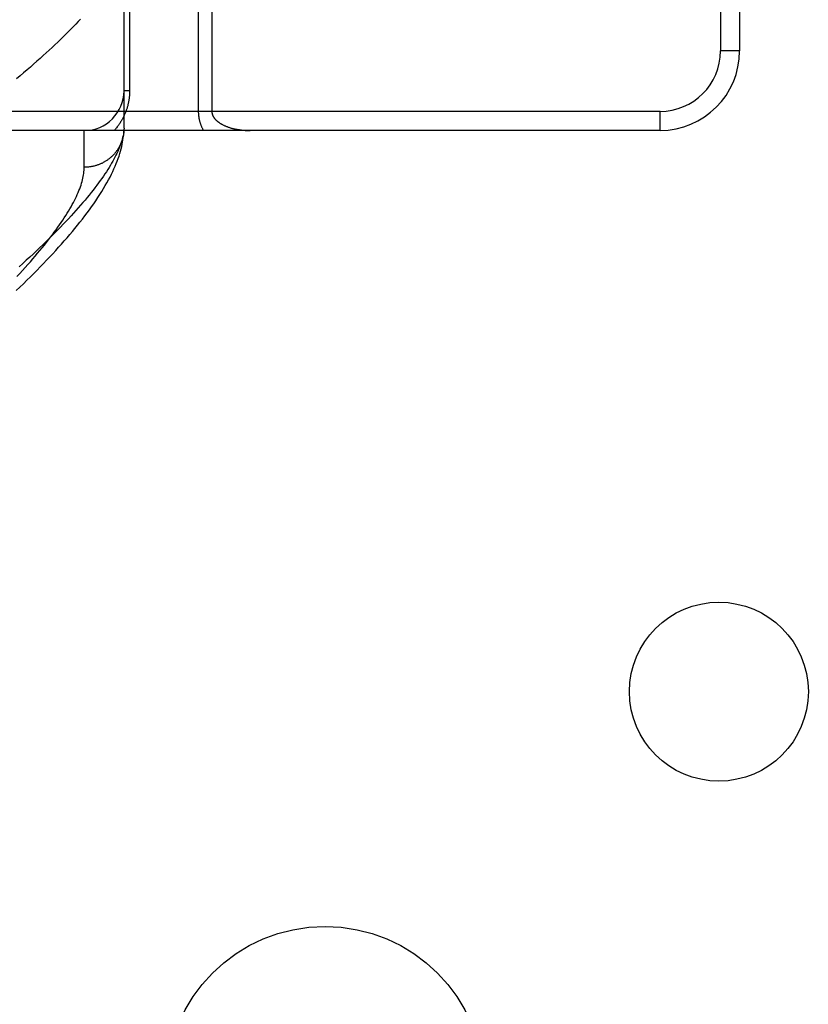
# Model space of a CAD drawing. Header units: inches. Extents: x 0 to 283, y 0 to 183.
# Tile 42 of 256: x 55.67 to 56.91, y 56.07 to 57.62. Entities that reach past the tile are written whole.
import ezdxf

# ---------------------------------------------------------------- set-up
doc = ezdxf.new("R2010")
doc.units = ezdxf.units.IN
doc.header["$LTSCALE"] = 15.583333
doc.header["$MEASUREMENT"] = 0
doc.linetypes.add('HIDDEN', pattern=[0.2, 0.1, -0.1])
doc.layers.add('LEFTHAND_DOOR_ASSEMBLY', color=7, linetype='CONTINUOUS')
doc.layers.add('SUBPANEL', color=7, linetype='CONTINUOUS')

msp = doc.modelspace()

# ---------------------------------------------------------------- linework, layer by layer
at = {"layer": 'LEFTHAND_DOOR_ASSEMBLY', "color": 8, "linetype": 'HIDDEN'}
for p, q in [((56.7756, 58.322), (56.7756, 57.572)), ((56.8056, 58.322), (56.8056, 57.572)), ((55.8386, 57.4504), (55.8386, 57.7907)), ((55.8474, 57.7907), (55.8474, 57.5095)), ((55.9553, 57.749), (55.9553, 57.477)), ((55.9765, 57.7256), (55.9765, 57.477)), ((56.8056, 57.572), (56.7756, 57.572)), ((55.8474, 57.5095), (55.8386, 57.5095)), ((56.6806, 57.477), (55.5886, 57.477)), ((56.6806, 57.447), (56.6806, 57.477)), ((56.6806, 57.447), (55.6186, 57.447)), ((55.7761, 57.3892), (55.7761, 57.447)), ((55.8386, 57.4504), (55.8385, 57.448))]:
    msp.add_line(p, q, dxfattribs=at)
for points in [[(55.7702, 57.6218), (55.7666, 57.618), (55.7629, 57.6141), (55.7591, 57.6102), (55.7552, 57.6063), (55.7513, 57.6023), (55.7472, 57.5982), (55.7431, 57.5942), (55.7388, 57.59), (55.7345, 57.5859), (55.7301, 57.5817), (55.7256, 57.5774), (55.721, 57.5732), (55.7163, 57.5688), (55.7115, 57.5645), (55.7066, 57.5601), (55.7016, 57.5556), (55.6966, 57.5511), (55.6914, 57.5466), (55.6862, 57.542), (55.6808, 57.5374), (55.6754, 57.5328), (55.6699, 57.5281)], [(55.8474, 57.5095), (55.8474, 57.5084), (55.8473, 57.5074), (55.8473, 57.5063), (55.8473, 57.5052), (55.8472, 57.5042), (55.8472, 57.5031), (55.8471, 57.5021), (55.847, 57.501), (55.8469, 57.4999), (55.8468, 57.4988), (55.8466, 57.4978), (55.8465, 57.4967), (55.8463, 57.4956), (55.8462, 57.4945), (55.846, 57.4934), (55.8458, 57.4923), (55.8456, 57.4912), (55.8453, 57.4901), (55.8451, 57.489), (55.8448, 57.4879), (55.8445, 57.4868), (55.8443, 57.4857), (55.8439, 57.4846), (55.8436, 57.4834), (55.8433, 57.4823), (55.8429, 57.4811), (55.8425, 57.48), (55.8422, 57.4789), (55.8417, 57.4777), (55.8413, 57.4765), (55.8409, 57.4754), (55.8404, 57.4742), (55.8399, 57.4731), (55.8394, 57.4719), (55.8389, 57.4708), (55.8383, 57.4696), (55.8378, 57.4684), (55.8372, 57.4673), (55.8366, 57.4661), (55.836, 57.465), (55.8353, 57.4638), (55.8346, 57.4627), (55.834, 57.4615), (55.8333, 57.4604), (55.8325, 57.4592), (55.8318, 57.4581), (55.831, 57.457), (55.8302, 57.4558), (55.8294, 57.4547), (55.8286, 57.4536), (55.8277, 57.4525), (55.8268, 57.4514), (55.8259, 57.4503), (55.825, 57.4492), (55.824, 57.4481), (55.8231, 57.447)], [(55.9553, 57.477), (55.9553, 57.4763), (55.9553, 57.4756), (55.9553, 57.475), (55.9554, 57.4743), (55.9554, 57.4736), (55.9554, 57.4729), (55.9555, 57.4722), (55.9555, 57.4715), (55.9556, 57.4708), (55.9557, 57.4701), (55.9558, 57.4694), (55.9559, 57.4687), (55.956, 57.468), (55.9561, 57.4673), (55.9562, 57.4666), (55.9563, 57.4659), (55.9565, 57.4651), (55.9566, 57.4644), (55.9568, 57.4637), (55.957, 57.4629), (55.9572, 57.4622), (55.9574, 57.4614), (55.9576, 57.4606), (55.9578, 57.4599), (55.958, 57.4591), (55.9583, 57.4583), (55.9586, 57.4575), (55.9588, 57.4567), (55.9591, 57.4559), (55.9594, 57.4551), (55.9598, 57.4543), (55.9601, 57.4535), (55.9605, 57.4527), (55.9608, 57.4518), (55.9612, 57.451), (55.9616, 57.4502), (55.962, 57.4494), (55.9624, 57.4486), (55.9629, 57.4478), (55.9633, 57.447)], [(55.9765, 57.477), (55.9765, 57.4766), (55.9765, 57.4763), (55.9765, 57.476), (55.9766, 57.4757), (55.9766, 57.4753), (55.9766, 57.475), (55.9767, 57.4746), (55.9767, 57.4743), (55.9768, 57.474), (55.9769, 57.4736), (55.977, 57.4733), (55.9771, 57.4729), (55.9772, 57.4726), (55.9773, 57.4722), (55.9774, 57.4719), (55.9775, 57.4715), (55.9776, 57.4712), (55.9778, 57.4708), (55.978, 57.4704), (55.9781, 57.4701), (55.9783, 57.4697), (55.9785, 57.4693), (55.9787, 57.469), (55.9789, 57.4686), (55.9791, 57.4682), (55.9794, 57.4678), (55.9796, 57.4674), (55.9799, 57.467), (55.9802, 57.4666), (55.9805, 57.4662), (55.9808, 57.4658), (55.9811, 57.4654), (55.9815, 57.465), (55.9818, 57.4646), (55.9822, 57.4642), (55.9826, 57.4638), (55.983, 57.4634), (55.9834, 57.463), (55.9838, 57.4626), (55.9843, 57.4622), (55.9847, 57.4618), (55.9852, 57.4614), (55.9857, 57.461), (55.9862, 57.4606), (55.9868, 57.4602), (55.9873, 57.4598), (55.9879, 57.4594), (55.9885, 57.459), (55.9891, 57.4586), (55.9897, 57.4582), (55.9904, 57.4578), (55.991, 57.4574), (55.9917, 57.457), (55.9924, 57.4567), (55.9931, 57.4563), (55.9938, 57.4559), (55.9946, 57.4555), (55.9954, 57.4552), (55.9961, 57.4548), (55.997, 57.4544), (55.9978, 57.4541), (55.9986, 57.4537), (55.9995, 57.4534), (56.0004, 57.453), (56.0013, 57.4527), (56.0022, 57.4524), (56.0031, 57.4521), (56.0041, 57.4517), (56.0051, 57.4514), (56.0061, 57.4511), (56.0071, 57.4508), (56.0081, 57.4506), (56.0091, 57.4503), (56.0102, 57.45), (56.0113, 57.4498), (56.0124, 57.4495), (56.0135, 57.4493), (56.0146, 57.4491), (56.0157, 57.4488), (56.0169, 57.4486), (56.0181, 57.4484), (56.0192, 57.4483), (56.0204, 57.4481), (56.0216, 57.4479), (56.0228, 57.4478), (56.024, 57.4476), (56.0253, 57.4475), (56.0265, 57.4474), (56.0277, 57.4473), (56.029, 57.4472), (56.0302, 57.4471), (56.0315, 57.4471), (56.0327, 57.447), (56.034, 57.447), (56.0353, 57.447), (56.0365, 57.447)], [(55.6694, 57.1956), (55.6751, 57.201), (55.6806, 57.2064), (55.6861, 57.2118), (55.6915, 57.2171), (55.6968, 57.2224), (55.702, 57.2277), (55.7071, 57.2329), (55.7121, 57.2381), (55.717, 57.2433), (55.7219, 57.2484), (55.7266, 57.2535), (55.7313, 57.2586), (55.7359, 57.2636), (55.7404, 57.2686), (55.7448, 57.2736), (55.7491, 57.2786), (55.7533, 57.2835), (55.7575, 57.2884), (55.7615, 57.2933), (55.7655, 57.2982), (55.7694, 57.303), (55.7732, 57.3079), (55.7769, 57.3127), (55.7805, 57.3175), (55.7841, 57.3223), (55.7875, 57.3271), (55.7909, 57.3319), (55.7942, 57.3367), (55.7975, 57.3415), (55.8006, 57.3463), (55.8036, 57.351), (55.8064, 57.3557), (55.8092, 57.3604), (55.8118, 57.365), (55.8143, 57.3695), (55.8166, 57.3739), (55.8188, 57.3783), (55.8209, 57.3826), (55.8228, 57.3868), (55.8246, 57.391), (55.8263, 57.395), (55.8279, 57.399), (55.8293, 57.403), (55.8307, 57.4069), (55.8319, 57.4107), (55.833, 57.4144), (55.834, 57.4181), (55.8349, 57.4217), (55.8357, 57.4253), (55.8363, 57.4287), (55.8369, 57.4322), (55.8374, 57.4355), (55.8378, 57.4388), (55.8381, 57.4419), (55.8384, 57.445), (55.8385, 57.448)], [(55.8386, 57.4504), (55.8384, 57.4481), (55.8382, 57.4457), (55.8379, 57.4433), (55.8375, 57.4409), (55.837, 57.4384), (55.8364, 57.4359), (55.8358, 57.4333), (55.835, 57.4307), (55.8342, 57.428), (55.8333, 57.4253), (55.8322, 57.4226), (55.8311, 57.4197), (55.8299, 57.4169), (55.8287, 57.414), (55.8273, 57.411), (55.8258, 57.408), (55.8243, 57.405), (55.8226, 57.4019), (55.8209, 57.3987), (55.8191, 57.3955), (55.8171, 57.3923), (55.8151, 57.389), (55.813, 57.3856), (55.8108, 57.3823), (55.8086, 57.3788), (55.8062, 57.3753), (55.8037, 57.3718), (55.8012, 57.3682), (55.7985, 57.3646), (55.7958, 57.3609), (55.7929, 57.3571), (55.79, 57.3534), (55.7869, 57.3495), (55.7838, 57.3456), (55.7806, 57.3417), (55.7773, 57.3377), (55.7739, 57.3337), (55.7704, 57.3296), (55.7668, 57.3255), (55.7631, 57.3213), (55.7593, 57.3171), (55.7554, 57.3128), (55.7514, 57.3085), (55.7473, 57.3041), (55.7431, 57.2997), (55.7388, 57.2953), (55.7344, 57.2908), (55.7299, 57.2862), (55.7254, 57.2816), (55.7207, 57.2769), (55.7159, 57.2722), (55.711, 57.2675), (55.706, 57.2627), (55.701, 57.2579), (55.6958, 57.253), (55.6905, 57.248), (55.6851, 57.2431), (55.6796, 57.238), (55.6741, 57.233)], [(55.8385, 57.447), (55.8384, 57.4459), (55.8383, 57.4448), (55.8382, 57.4437), (55.8381, 57.4426), (55.8379, 57.4415), (55.8377, 57.4404), (55.8375, 57.4393), (55.8373, 57.4382), (55.8371, 57.4371), (55.8368, 57.436), (55.8366, 57.4349), (55.8363, 57.4338), (55.8359, 57.4327), (55.8356, 57.4317), (55.8352, 57.4306), (55.8349, 57.4296), (55.8345, 57.4285), (55.834, 57.4275), (55.8336, 57.4264), (55.8331, 57.4254), (55.8327, 57.4244), (55.8322, 57.4234), (55.8317, 57.4224), (55.8311, 57.4214), (55.8306, 57.4204), (55.83, 57.4194), (55.8294, 57.4185), (55.8288, 57.4175), (55.8282, 57.4166), (55.8276, 57.4157), (55.8269, 57.4148), (55.8262, 57.4139), (55.8256, 57.413), (55.8248, 57.4121), (55.8241, 57.4112), (55.8234, 57.4104), (55.8226, 57.4095), (55.8219, 57.4087), (55.8211, 57.4079), (55.8203, 57.4071), (55.8195, 57.4063), (55.8186, 57.4055), (55.8178, 57.4048), (55.8169, 57.4041), (55.8161, 57.4033), (55.8152, 57.4026), (55.8143, 57.4019), (55.8134, 57.4013), (55.8124, 57.4006), (55.8115, 57.4), (55.8106, 57.3993), (55.8096, 57.3987), (55.8086, 57.3981), (55.8077, 57.3976), (55.8067, 57.397), (55.8057, 57.3965), (55.8047, 57.3959), (55.8036, 57.3954), (55.8026, 57.395), (55.8016, 57.3945), (55.8005, 57.394), (55.7995, 57.3936), (55.7984, 57.3932), (55.7973, 57.3928), (55.7963, 57.3924), (55.7952, 57.3921), (55.7941, 57.3918), (55.793, 57.3915), (55.7919, 57.3912), (55.7908, 57.3909), (55.7897, 57.3906), (55.7886, 57.3904), (55.7874, 57.3902), (55.7863, 57.39), (55.7852, 57.3898), (55.7841, 57.3897), (55.7829, 57.3895), (55.7818, 57.3894), (55.7806, 57.3893), (55.7795, 57.3893), (55.7784, 57.3892), (55.7772, 57.3892), (55.7761, 57.3892)], [(55.6704, 57.2178), (55.6748, 57.2225), (55.6791, 57.2272), (55.6833, 57.2318), (55.6874, 57.2364), (55.6914, 57.2409), (55.6953, 57.2454), (55.6991, 57.2498), (55.7028, 57.2541), (55.7064, 57.2584), (55.7099, 57.2627), (55.7134, 57.2669), (55.7167, 57.2711), (55.7199, 57.2752), (55.723, 57.2792), (55.7261, 57.2832), (55.729, 57.2872), (55.7319, 57.2911), (55.7347, 57.2949), (55.7373, 57.2987), (55.7399, 57.3025), (55.7424, 57.3062), (55.7448, 57.3098), (55.7471, 57.3134), (55.7493, 57.3169), (55.7514, 57.3204), (55.7535, 57.3239), (55.7554, 57.3273), (55.7573, 57.3306), (55.759, 57.3339), (55.7607, 57.3371), (55.7623, 57.3403), (55.7638, 57.3434), (55.7652, 57.3465), (55.7665, 57.3496), (55.7678, 57.3525), (55.7689, 57.3555), (55.77, 57.3584), (55.771, 57.3612), (55.7719, 57.364), (55.7727, 57.3667), (55.7734, 57.3694), (55.774, 57.3721), (55.7746, 57.3746), (55.775, 57.3772), (55.7754, 57.3797), (55.7757, 57.3821), (55.7759, 57.3845), (55.776, 57.3869), (55.7761, 57.3892)]]:
    msp.add_lwpolyline(points, dxfattribs=at)
for centre, radius in [((56.6806, 57.572), 0.125), ((56.6806, 57.572), 0.095), ((55.7761, 57.5095), 0.0625)]:
    msp.add_arc(centre, radius, 270, 360, dxfattribs=at)
at = {"layer": 'SUBPANEL', "color": 8, "linetype": 'HIDDEN'}
for centre, radius in [((56.7731, 56.5657), 0.1405), ((56.1543, 55.947), 0.25)]:
    msp.add_circle(centre, radius, dxfattribs=at)

doc.saveas('drawing.dxf')
